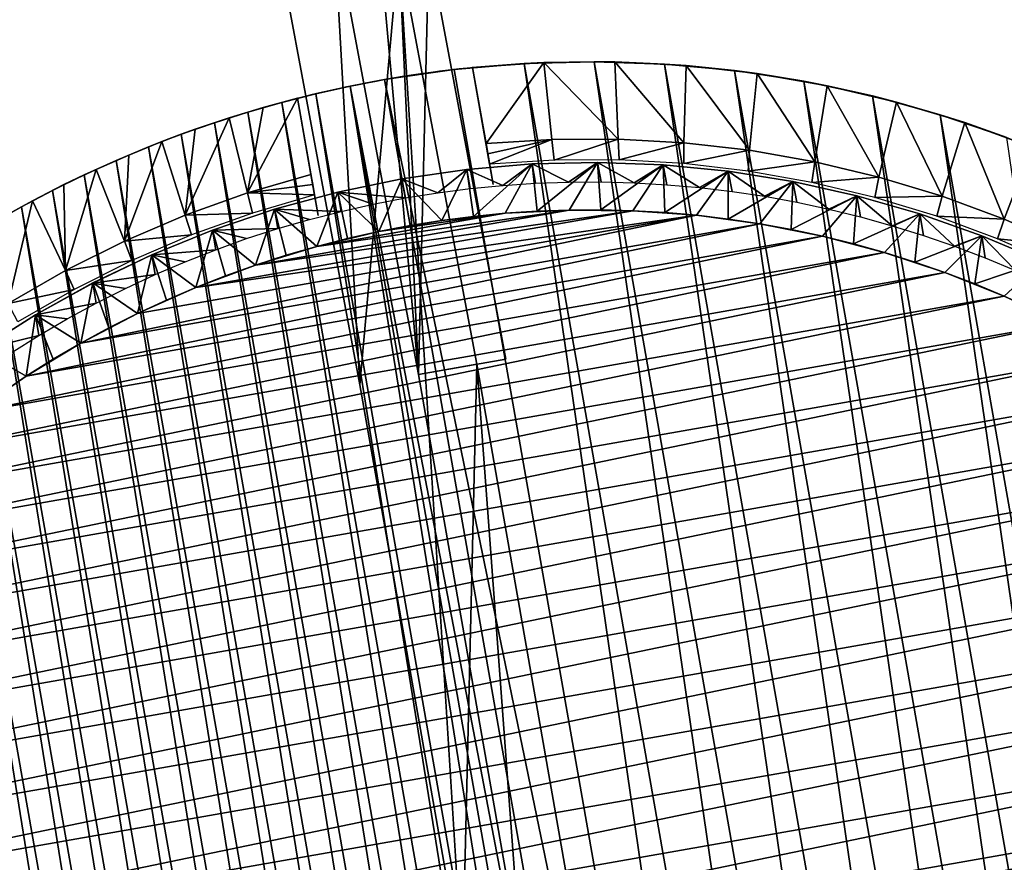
# Model space of a CAD drawing. Header units: millimetres. Extents: x -20 to 891, y -20 to 307.
# Tile 108 of 113: x 862 to 878, y 35 to 49. Entities that reach past the tile are written whole.
import ezdxf

# ---------------------------------------------------------------- set-up
doc = ezdxf.new("R2010")
doc.units = ezdxf.units.MM
doc.header["$LTSCALE"] = 41.718519
for name, color, linetype in [('50', 7, 'CONTINUOUS'), ('52', 7, 'CONTINUOUS'), ('54', 7, 'CONTINUOUS'), ('56', 7, 'CONTINUOUS'), ('58', 7, 'CONTINUOUS'), ('60', 7, 'CONTINUOUS'), ('62', 7, 'CONTINUOUS'), ('63', 7, 'CONTINUOUS'), ('64', 7, 'CONTINUOUS'), ('66', 7, 'CONTINUOUS'), ('68', 7, 'CONTINUOUS'), ('70', 7, 'CONTINUOUS'), ('71', 7, 'CONTINUOUS'), ('72', 7, 'CONTINUOUS'), ('73', 7, 'CONTINUOUS'), ('74', 7, 'CONTINUOUS'), ('75', 7, 'CONTINUOUS'), ('76', 7, 'CONTINUOUS'), ('78', 7, 'CONTINUOUS'), ('79', 7, 'CONTINUOUS'), ('80', 7, 'CONTINUOUS'), ('81', 7, 'CONTINUOUS'), ('82', 7, 'CONTINUOUS'), ('83', 7, 'CONTINUOUS'), ('84', 7, 'CONTINUOUS')]:
    doc.layers.add(name, color=color, linetype=linetype)

msp = doc.modelspace()

# ---------------------------------------------------------------- linework, layer by layer
at = {"layer": '50', "linetype": 'Continuous'}
for points in [[(868.277, 43.506, 30.5), (866.968, 50.487, 30.5), (866.997, 57.634, 30.5), (868.277, 43.506, 30.5)], [(868.452, 50.715, 30.5), (868.277, 43.506, 30.5), (866.997, 57.634, 30.5), (868.452, 50.715, 30.5)], [(869.754, 43.766, 30.5), (868.277, 43.506, 30.5), (868.452, 50.715, 30.5), (869.754, 43.766, 30.5)]]:
    msp.add_3dface(points, dxfattribs=at)
at = {"layer": '52', "linetype": 'Continuous'}
for points in [[(868.277, 43.506, 24), (867.949, 50.682, 24), (866.968, 50.486, 24), (868.277, 43.506, 24)], [(869.262, 43.679, 24), (867.949, 50.682, 24), (868.277, 43.506, 24), (869.262, 43.679, 24)], [(870.008, 33.657, 24), (869.262, 43.679, 24), (868.277, 43.506, 24), (870.008, 33.657, 24)], [(870.993, 33.83, 24), (869.262, 43.679, 24), (870.008, 33.657, 24), (870.993, 33.83, 24)]]:
    msp.add_3dface(points, dxfattribs=at)
at = {"layer": '54', "linetype": 'Continuous'}
for points in [[(867.292, 43.333, 4), (865.988, 50.292, 4), (866.48, 57.653, 4), (867.292, 43.333, 4)], [(867.949, 50.682, 4), (867.292, 43.333, 4), (866.48, 57.653, 4), (867.949, 50.682, 4)], [(869.023, 33.484, 4), (867.292, 43.333, 4), (867.949, 50.682, 4), (869.023, 33.484, 4)], [(869.262, 43.679, 4), (869.023, 33.484, 4), (867.949, 50.682, 4), (869.262, 43.679, 4)], [(870.993, 33.83, 4), (869.023, 33.484, 4), (869.262, 43.679, 4), (870.993, 33.83, 4)]]:
    msp.add_3dface(points, dxfattribs=at)
at = {"layer": '56', "linetype": 'Continuous'}
for points in [[(867.292, 43.333, 59), (866.48, 57.653, 59), (865.988, 50.291, 59), (867.292, 43.333, 59)], [(867.949, 50.682, 59), (866.48, 57.653, 59), (867.292, 43.333, 59), (867.949, 50.682, 59)], [(869.023, 33.484, 59), (867.949, 50.682, 59), (867.292, 43.333, 59), (869.023, 33.484, 59)], [(869.262, 43.679, 59), (867.949, 50.682, 59), (869.023, 33.484, 59), (869.262, 43.679, 59)], [(870.993, 33.83, 59), (869.262, 43.679, 59), (869.023, 33.484, 59), (870.993, 33.83, 59)]]:
    msp.add_3dface(points, dxfattribs=at)
at = {"layer": '58', "linetype": 'Continuous'}
for points in [[(868.277, 43.506, 39), (866.968, 50.487, 39), (867.949, 50.682, 39), (868.277, 43.506, 39)], [(869.262, 43.679, 39), (868.277, 43.506, 39), (867.949, 50.682, 39), (869.262, 43.679, 39)], [(870.008, 33.657, 39), (868.277, 43.506, 39), (869.262, 43.679, 39), (870.008, 33.657, 39)], [(870.993, 33.83, 39), (870.008, 33.657, 39), (869.262, 43.679, 39), (870.993, 33.83, 39)]]:
    msp.add_3dface(points, dxfattribs=at)
at = {"layer": '60', "linetype": 'Continuous'}
for points in [[(868.277, 43.506, 32.5), (866.997, 57.634, 32.5), (866.968, 50.486, 32.5), (868.277, 43.506, 32.5)], [(868.452, 50.715, 32.5), (866.997, 57.634, 32.5), (868.277, 43.506, 32.5), (868.452, 50.715, 32.5)], [(869.754, 43.766, 32.5), (868.452, 50.715, 32.5), (868.277, 43.506, 32.5), (869.754, 43.766, 32.5)]]:
    msp.add_3dface(points, dxfattribs=at)
at = {"layer": '62', "linetype": 'Continuous'}
for points in [[(869.754, 43.766, 30.5), (868.452, 50.715, 30.5), (869.754, 43.766, 32.5), (869.754, 43.766, 30.5)], [(868.452, 50.715, 30.5), (868.452, 50.715, 32.5), (869.754, 43.766, 32.5), (868.452, 50.715, 30.5)]]:
    msp.add_3dface(points, dxfattribs=at)
at = {"layer": '63', "linetype": 'Continuous'}
for points in [[(866.968, 50.487, 39), (868.277, 43.506, 39), (866.968, 50.486, 32.5), (866.968, 50.487, 39)], [(868.277, 43.506, 39), (868.277, 43.506, 32.5), (866.968, 50.486, 32.5), (868.277, 43.506, 39)]]:
    msp.add_3dface(points, dxfattribs=at)
at = {"layer": '64', "linetype": 'Continuous'}
for points in [[(867.949, 50.682, 59), (869.262, 43.679, 59), (867.949, 50.682, 39), (867.949, 50.682, 59)], [(869.262, 43.679, 59), (869.262, 43.679, 39), (867.949, 50.682, 39), (869.262, 43.679, 59)]]:
    msp.add_3dface(points, dxfattribs=at)
at = {"layer": '66', "linetype": 'Continuous'}
for points in [[(865.988, 50.292, 4), (867.292, 43.333, 4), (865.988, 50.291, 59), (865.988, 50.292, 4)], [(867.292, 43.333, 4), (867.292, 43.333, 59), (865.988, 50.291, 59), (867.292, 43.333, 4)]]:
    msp.add_3dface(points, dxfattribs=at)
at = {"layer": '68', "linetype": 'Continuous'}
for points in [[(867.949, 50.682, 24), (869.262, 43.679, 24), (867.949, 50.682, 4), (867.949, 50.682, 24)], [(869.262, 43.679, 24), (869.262, 43.679, 4), (867.949, 50.682, 4), (869.262, 43.679, 24)]]:
    msp.add_3dface(points, dxfattribs=at)
at = {"layer": '70', "linetype": 'Continuous'}
for points in [[(866.968, 50.487, 30.5), (868.277, 43.506, 30.5), (866.968, 50.486, 24), (866.968, 50.487, 30.5)], [(868.277, 43.506, 30.5), (868.277, 43.506, 24), (866.968, 50.486, 24), (868.277, 43.506, 30.5)]]:
    msp.add_3dface(points, dxfattribs=at)
at = {"layer": '71', "linetype": 'Continuous'}
for points in [[(872.972, 46.192), (874.04, 46.048), (862.583, 44.034), (872.972, 46.192)], [(863.538, 44.533), (872.972, 46.192), (862.583, 44.034), (863.538, 44.533)], [(864.522, 44.973), (872.972, 46.192), (863.538, 44.533), (864.522, 44.973)], [(871.897, 46.27), (872.972, 46.192), (864.522, 44.973), (871.897, 46.27)], [(865.531, 45.352), (871.897, 46.27), (864.522, 44.973), (865.531, 45.352)], [(870.819, 46.281), (871.897, 46.27), (865.531, 45.352), (870.819, 46.281)], [(866.562, 45.667), (870.819, 46.281), (865.531, 45.352), (866.562, 45.667)], [(869.742, 46.226), (870.819, 46.281), (866.562, 45.667), (869.742, 46.226)], [(867.61, 45.919), (869.742, 46.226), (866.562, 45.667), (867.61, 45.919)], [(868.671, 46.106), (869.742, 46.226), (867.61, 45.919), (868.671, 46.106)], [(874.04, 46.048), (875.097, 45.838), (861.661, 43.476), (874.04, 46.048)], [(862.583, 44.034), (874.04, 46.048), (861.661, 43.476), (862.583, 44.034)], [(875.097, 45.838), (876.139, 45.564), (860.774, 42.863), (875.097, 45.838)], [(861.661, 43.476), (875.097, 45.838), (860.774, 42.863), (861.661, 43.476)], [(876.139, 45.564), (877.163, 45.226), (859.928, 42.196), (876.139, 45.564)], [(860.774, 42.863), (876.139, 45.564), (859.928, 42.196), (860.774, 42.863)], [(877.163, 45.226), (878.164, 44.826), (859.123, 41.479), (877.163, 45.226)], [(859.928, 42.196), (877.163, 45.226), (859.123, 41.479), (859.928, 42.196)], [(878.164, 44.826), (879.138, 44.365), (858.365, 40.713), (878.164, 44.826)], [(859.123, 41.479), (878.164, 44.826), (858.365, 40.713), (859.123, 41.479)], [(879.138, 44.365), (880.082, 43.845), (857.655, 39.902), (879.138, 44.365)], [(858.365, 40.713), (879.138, 44.365), (857.655, 39.902), (858.365, 40.713)], [(880.082, 43.845), (880.992, 43.268), (856.996, 39.049), (880.082, 43.845)], [(857.655, 39.902), (880.082, 43.845), (856.996, 39.049), (857.655, 39.902)], [(880.992, 43.268), (881.865, 42.636), (856.391, 38.157), (880.992, 43.268)], [(856.996, 39.049), (880.992, 43.268), (856.391, 38.157), (856.996, 39.049)], [(881.865, 42.636), (882.698, 41.951), (855.842, 37.229), (881.865, 42.636)], [(856.391, 38.157), (881.865, 42.636), (855.842, 37.229), (856.391, 38.157)], [(882.698, 41.951), (883.486, 41.217), (855.351, 36.27), (882.698, 41.951)], [(855.842, 37.229), (882.698, 41.951), (855.351, 36.27), (855.842, 37.229)], [(883.486, 41.217), (884.228, 40.435), (854.92, 35.282), (883.486, 41.217)], [(855.351, 36.27), (883.486, 41.217), (854.92, 35.282), (855.351, 36.27)], [(884.228, 40.435), (884.921, 39.609), (854.551, 34.269), (884.228, 40.435)], [(854.92, 35.282), (884.228, 40.435), (854.551, 34.269), (854.92, 35.282)], [(884.921, 39.609), (885.561, 38.742), (854.245, 33.236), (884.921, 39.609)], [(854.551, 34.269), (884.921, 39.609), (854.245, 33.236), (854.551, 34.269)], [(885.561, 38.742), (886.147, 37.837), (854.003, 32.186), (885.561, 38.742)], [(854.245, 33.236), (885.561, 38.742), (854.003, 32.186), (854.245, 33.236)], [(886.147, 37.837), (886.675, 36.898), (853.826, 31.122), (886.147, 37.837)], [(854.003, 32.186), (886.147, 37.837), (853.826, 31.122), (854.003, 32.186)], [(886.675, 36.898), (887.145, 35.928), (853.715, 30.05), (886.675, 36.898)], [(853.826, 31.122), (886.675, 36.898), (853.715, 30.05), (853.826, 31.122)], [(887.145, 35.928), (887.555, 34.931), (853.671, 28.973), (887.145, 35.928)], [(853.715, 30.05), (887.145, 35.928), (853.671, 28.973), (853.715, 30.05)]]:
    msp.add_3dface(points, dxfattribs=at)
at = {"layer": '72', "linetype": 'Continuous'}
for points in [[(869.742, 46.226), (868.671, 46.106), (869.206, 46.174, 1.038), (869.742, 46.226)], [(869.742, 46.226, 1.038), (869.742, 46.226), (869.206, 46.174, 1.038), (869.742, 46.226, 1.038)], [(870.819, 46.281), (869.742, 46.226), (870.819, 46.281, 1.038), (870.819, 46.281)], [(870.819, 46.281, 1.038), (869.742, 46.226), (870.28, 46.262, 1.038), (870.819, 46.281, 1.038)], [(870.28, 46.262, 1.038), (869.742, 46.226), (869.742, 46.226, 1.038), (870.28, 46.262, 1.038)], [(871.896, 46.27, 1.038), (870.819, 46.281), (871.358, 46.284, 1.038), (871.896, 46.27, 1.038)], [(871.358, 46.284, 1.038), (870.819, 46.281), (870.819, 46.281, 1.038), (871.358, 46.284, 1.038)], [(871.897, 46.27), (870.819, 46.281), (871.896, 46.27, 1.038), (871.897, 46.27)], [(872.435, 46.239, 1.038), (871.897, 46.27), (871.896, 46.27, 1.038), (872.435, 46.239, 1.038)], [(872.972, 46.192), (871.897, 46.27), (872.971, 46.192, 1.038), (872.972, 46.192)], [(872.971, 46.192, 1.038), (871.897, 46.27), (872.435, 46.239, 1.038), (872.971, 46.192, 1.038)], [(873.507, 46.128, 1.038), (872.972, 46.192), (872.971, 46.192, 1.038), (873.507, 46.128, 1.038)], [(874.04, 46.048), (872.972, 46.192), (873.507, 46.128, 1.038), (874.04, 46.048)], [(868.671, 46.106), (867.61, 45.919), (868.139, 46.02, 1.038), (868.671, 46.106)], [(868.139, 46.02, 1.038), (867.61, 45.919), (867.61, 45.919, 1.038), (868.139, 46.02, 1.038)], [(868.671, 46.106, 1.038), (868.671, 46.106), (868.139, 46.02, 1.038), (868.671, 46.106, 1.038)], [(869.206, 46.174, 1.038), (868.671, 46.106), (868.671, 46.106, 1.038), (869.206, 46.174, 1.038)], [(874.04, 46.048, 1.038), (874.04, 46.048), (873.507, 46.128, 1.038), (874.04, 46.048, 1.038)], [(875.097, 45.838), (874.04, 46.048), (874.57, 45.951, 1.038), (875.097, 45.838)], [(874.57, 45.951, 1.038), (874.04, 46.048), (874.04, 46.048, 1.038), (874.57, 45.951, 1.038)], [(867.61, 45.919), (866.562, 45.667), (867.084, 45.801, 1.038), (867.61, 45.919)], [(867.61, 45.919, 1.038), (867.61, 45.919), (867.084, 45.801, 1.038), (867.61, 45.919, 1.038)], [(875.097, 45.838, 1.038), (875.097, 45.838), (874.57, 45.951, 1.038), (875.097, 45.838, 1.038)], [(867.084, 45.801, 1.038), (866.562, 45.667), (866.562, 45.667, 1.038), (867.084, 45.801, 1.038)], [(876.139, 45.564), (875.097, 45.838), (875.621, 45.709, 1.038), (876.139, 45.564)], [(875.621, 45.709, 1.038), (875.097, 45.838), (875.097, 45.838, 1.038), (875.621, 45.709, 1.038)], [(876.14, 45.564, 1.038), (876.139, 45.564), (875.621, 45.709, 1.038), (876.14, 45.564, 1.038)], [(866.562, 45.667), (865.531, 45.352), (866.562, 45.667, 1.038), (866.562, 45.667)], [(866.562, 45.667, 1.038), (865.531, 45.352), (866.044, 45.517, 1.038), (866.562, 45.667, 1.038)], [(877.163, 45.226), (876.139, 45.564), (877.163, 45.226, 1.038), (877.163, 45.226)], [(877.163, 45.226, 1.038), (876.139, 45.564), (876.654, 45.403, 1.038), (877.163, 45.226, 1.038)], [(876.654, 45.403, 1.038), (876.139, 45.564), (876.14, 45.564, 1.038), (876.654, 45.403, 1.038)], [(866.044, 45.517, 1.038), (865.531, 45.352), (865.531, 45.352, 1.038), (866.044, 45.517, 1.038)], [(865.531, 45.352), (864.522, 44.973), (865.531, 45.352, 1.038), (865.531, 45.352)], [(865.531, 45.352, 1.038), (864.522, 44.973), (865.024, 45.17, 1.038), (865.531, 45.352, 1.038)], [(878.164, 44.826), (877.163, 45.226), (877.666, 45.034, 1.038), (878.164, 44.826)], [(877.666, 45.034, 1.038), (877.163, 45.226), (877.163, 45.226, 1.038), (877.666, 45.034, 1.038)], [(865.024, 45.17, 1.038), (864.522, 44.973), (864.522, 44.973, 1.038), (865.024, 45.17, 1.038)], [(878.164, 44.826, 1.038), (878.164, 44.826), (877.666, 45.034, 1.038), (878.164, 44.826, 1.038)], [(864.522, 44.973), (863.538, 44.533), (864.522, 44.973, 1.038), (864.522, 44.973)], [(864.522, 44.973, 1.038), (863.538, 44.533), (864.027, 44.761, 1.038), (864.522, 44.973, 1.038)], [(864.027, 44.761, 1.038), (863.538, 44.533), (863.538, 44.533, 1.038), (864.027, 44.761, 1.038)], [(879.138, 44.365), (878.164, 44.826), (878.655, 44.603, 1.038), (879.138, 44.365)], [(878.655, 44.603, 1.038), (878.164, 44.826), (878.164, 44.826, 1.038), (878.655, 44.603, 1.038)], [(863.538, 44.533), (862.583, 44.034), (863.538, 44.533, 1.038), (863.538, 44.533)], [(863.538, 44.533, 1.038), (862.583, 44.034), (863.057, 44.291, 1.038), (863.538, 44.533, 1.038)], [(863.057, 44.291, 1.038), (862.583, 44.034), (862.583, 44.033, 1.038), (863.057, 44.291, 1.038)], [(862.583, 44.034), (861.661, 43.476), (862.583, 44.033, 1.038), (862.583, 44.034)], [(862.583, 44.033, 1.038), (861.661, 43.476), (862.117, 43.762, 1.038), (862.583, 44.033, 1.038)], [(862.117, 43.762, 1.038), (861.661, 43.476), (861.66, 43.476, 1.038), (862.117, 43.762, 1.038)], [(861.661, 43.476), (860.774, 42.863), (861.66, 43.476, 1.038), (861.661, 43.476)], [(861.66, 43.476, 1.038), (860.774, 42.863), (861.213, 43.176, 1.038), (861.66, 43.476, 1.038)]]:
    msp.add_3dface(points, dxfattribs=at)
at = {"layer": '73', "linetype": 'Continuous'}
for points in [[(870.196, 47.059, 1.5), (869.206, 46.174, 1.038), (869.095, 46.967, 1.5), (870.196, 47.059, 1.5)], [(869.742, 46.226, 1.038), (869.206, 46.174, 1.038), (870.196, 47.059, 1.5), (869.742, 46.226, 1.038)], [(870.28, 46.262, 1.038), (869.742, 46.226, 1.038), (870.196, 47.059, 1.5), (870.28, 46.262, 1.038)], [(871.301, 47.084, 1.5), (870.28, 46.262, 1.038), (870.196, 47.059, 1.5), (871.301, 47.084, 1.5)], [(870.819, 46.281, 1.038), (870.28, 46.262, 1.038), (871.301, 47.084, 1.5), (870.819, 46.281, 1.038)], [(871.358, 46.284, 1.038), (870.819, 46.281, 1.038), (871.301, 47.084, 1.5), (871.358, 46.284, 1.038)], [(872.406, 47.043, 1.5), (871.358, 46.284, 1.038), (871.301, 47.084, 1.5), (872.406, 47.043, 1.5)], [(871.896, 46.27, 1.038), (871.358, 46.284, 1.038), (872.406, 47.043, 1.5), (871.896, 46.27, 1.038)], [(872.435, 46.239, 1.038), (871.896, 46.27, 1.038), (872.406, 47.043, 1.5), (872.435, 46.239, 1.038)], [(873.506, 46.935, 1.5), (872.435, 46.239, 1.038), (872.406, 47.043, 1.5), (873.506, 46.935, 1.5)], [(869.095, 46.967, 1.5), (868.671, 46.106, 1.038), (868.001, 46.808, 1.5), (869.095, 46.967, 1.5)], [(869.206, 46.174, 1.038), (868.671, 46.106, 1.038), (869.095, 46.967, 1.5), (869.206, 46.174, 1.038)], [(872.971, 46.192, 1.038), (872.435, 46.239, 1.038), (873.506, 46.935, 1.5), (872.971, 46.192, 1.038)], [(873.507, 46.128, 1.038), (872.971, 46.192, 1.038), (873.506, 46.935, 1.5), (873.507, 46.128, 1.038)], [(874.598, 46.761, 1.5), (873.507, 46.128, 1.038), (873.506, 46.935, 1.5), (874.598, 46.761, 1.5)], [(868.001, 46.808, 1.5), (867.61, 45.919, 1.038), (866.918, 46.584, 1.5), (868.001, 46.808, 1.5)], [(868.139, 46.02, 1.038), (867.61, 45.919, 1.038), (868.001, 46.808, 1.5), (868.139, 46.02, 1.038)], [(868.671, 46.106, 1.038), (868.139, 46.02, 1.038), (868.001, 46.808, 1.5), (868.671, 46.106, 1.038)], [(874.04, 46.048, 1.038), (873.507, 46.128, 1.038), (874.598, 46.761, 1.5), (874.04, 46.048, 1.038)], [(874.57, 45.951, 1.038), (874.04, 46.048, 1.038), (874.598, 46.761, 1.5), (874.57, 45.951, 1.038)], [(875.677, 46.521, 1.5), (874.57, 45.951, 1.038), (874.598, 46.761, 1.5), (875.677, 46.521, 1.5)], [(866.918, 46.584, 1.5), (866.562, 45.667, 1.038), (865.851, 46.295, 1.5), (866.918, 46.584, 1.5)], [(867.084, 45.801, 1.038), (866.562, 45.667, 1.038), (866.918, 46.584, 1.5), (867.084, 45.801, 1.038)], [(867.61, 45.919, 1.038), (867.084, 45.801, 1.038), (866.918, 46.584, 1.5), (867.61, 45.919, 1.038)], [(875.097, 45.838, 1.038), (874.57, 45.951, 1.038), (875.677, 46.521, 1.5), (875.097, 45.838, 1.038)], [(875.621, 45.709, 1.038), (875.097, 45.838, 1.038), (875.677, 46.521, 1.5), (875.621, 45.709, 1.038)], [(876.74, 46.216, 1.5), (875.621, 45.709, 1.038), (875.677, 46.521, 1.5), (876.74, 46.216, 1.5)], [(865.851, 46.295, 1.5), (865.531, 45.352, 1.038), (864.804, 45.942, 1.5), (865.851, 46.295, 1.5)], [(866.044, 45.517, 1.038), (865.531, 45.352, 1.038), (865.851, 46.295, 1.5), (866.044, 45.517, 1.038)], [(866.562, 45.667, 1.038), (866.044, 45.517, 1.038), (865.851, 46.295, 1.5), (866.562, 45.667, 1.038)], [(876.14, 45.564, 1.038), (875.621, 45.709, 1.038), (876.74, 46.216, 1.5), (876.14, 45.564, 1.038)], [(876.654, 45.403, 1.038), (876.14, 45.564, 1.038), (876.74, 46.216, 1.5), (876.654, 45.403, 1.038)], [(877.782, 45.848, 1.5), (876.654, 45.403, 1.038), (876.74, 46.216, 1.5), (877.782, 45.848, 1.5)], [(864.804, 45.942, 1.5), (864.522, 44.973, 1.038), (863.78, 45.526, 1.5), (864.804, 45.942, 1.5)], [(865.024, 45.17, 1.038), (864.522, 44.973, 1.038), (864.804, 45.942, 1.5), (865.024, 45.17, 1.038)], [(865.531, 45.352, 1.038), (865.024, 45.17, 1.038), (864.804, 45.942, 1.5), (865.531, 45.352, 1.038)], [(877.163, 45.226, 1.038), (876.654, 45.403, 1.038), (877.782, 45.848, 1.5), (877.163, 45.226, 1.038)], [(877.666, 45.034, 1.038), (877.163, 45.226, 1.038), (877.782, 45.848, 1.5), (877.666, 45.034, 1.038)], [(878.8, 45.418, 1.5), (877.666, 45.034, 1.038), (877.782, 45.848, 1.5), (878.8, 45.418, 1.5)], [(863.78, 45.526, 1.5), (863.538, 44.533, 1.038), (862.782, 45.05, 1.5), (863.78, 45.526, 1.5)], [(864.027, 44.761, 1.038), (863.538, 44.533, 1.038), (863.78, 45.526, 1.5), (864.027, 44.761, 1.038)], [(864.522, 44.973, 1.038), (864.027, 44.761, 1.038), (863.78, 45.526, 1.5), (864.522, 44.973, 1.038)], [(878.164, 44.826, 1.038), (877.666, 45.034, 1.038), (878.8, 45.418, 1.5), (878.164, 44.826, 1.038)], [(862.782, 45.05, 1.5), (862.583, 44.033, 1.038), (861.815, 44.513, 1.5), (862.782, 45.05, 1.5)], [(863.057, 44.291, 1.038), (862.583, 44.033, 1.038), (862.782, 45.05, 1.5), (863.057, 44.291, 1.038)], [(863.538, 44.533, 1.038), (863.057, 44.291, 1.038), (862.782, 45.05, 1.5), (863.538, 44.533, 1.038)], [(861.815, 44.513, 1.5), (861.66, 43.476, 1.038), (860.883, 43.92, 1.5), (861.815, 44.513, 1.5)], [(862.117, 43.762, 1.038), (861.66, 43.476, 1.038), (861.815, 44.513, 1.5), (862.117, 43.762, 1.038)], [(862.583, 44.033, 1.038), (862.117, 43.762, 1.038), (861.815, 44.513, 1.5), (862.583, 44.033, 1.038)], [(861.66, 43.476, 1.038), (861.213, 43.176, 1.038), (860.883, 43.92, 1.5), (861.66, 43.476, 1.038)]]:
    msp.add_3dface(points, dxfattribs=at)
at = {"layer": '74', "linetype": 'Continuous'}
for points in [[(870.196, 47.059, 1.5), (869.095, 46.967, 1.5), (870.196, 47.059, 1.773), (870.196, 47.059, 1.5)], [(870.196, 47.059, 1.773), (869.095, 46.967, 1.5), (869.095, 46.967, 1.773), (870.196, 47.059, 1.773)], [(871.301, 47.084, 1.5), (870.196, 47.059, 1.5), (871.301, 47.084, 1.773), (871.301, 47.084, 1.5)], [(871.301, 47.084, 1.773), (870.196, 47.059, 1.5), (870.196, 47.059, 1.773), (871.301, 47.084, 1.773)], [(872.406, 47.043, 1.5), (871.301, 47.084, 1.5), (872.406, 47.043, 1.773), (872.406, 47.043, 1.5)], [(872.406, 47.043, 1.773), (871.301, 47.084, 1.5), (871.301, 47.084, 1.773), (872.406, 47.043, 1.773)], [(873.506, 46.935, 1.5), (872.406, 47.043, 1.5), (873.506, 46.935, 1.773), (873.506, 46.935, 1.5)], [(873.506, 46.935, 1.773), (872.406, 47.043, 1.5), (872.406, 47.043, 1.773), (873.506, 46.935, 1.773)], [(869.095, 46.967, 1.5), (868.001, 46.808, 1.5), (869.095, 46.967, 1.773), (869.095, 46.967, 1.5)], [(869.095, 46.967, 1.773), (868.001, 46.808, 1.5), (868.001, 46.808, 1.773), (869.095, 46.967, 1.773)], [(874.598, 46.761, 1.5), (873.506, 46.935, 1.5), (874.598, 46.761, 1.773), (874.598, 46.761, 1.5)], [(874.598, 46.761, 1.773), (873.506, 46.935, 1.5), (873.506, 46.935, 1.773), (874.598, 46.761, 1.773)], [(868.001, 46.808, 1.5), (866.918, 46.584, 1.5), (868.001, 46.808, 1.773), (868.001, 46.808, 1.5)], [(868.001, 46.808, 1.773), (866.918, 46.584, 1.5), (866.918, 46.584, 1.773), (868.001, 46.808, 1.773)], [(875.677, 46.521, 1.5), (874.598, 46.761, 1.5), (875.677, 46.521, 1.773), (875.677, 46.521, 1.5)], [(875.677, 46.521, 1.773), (874.598, 46.761, 1.5), (874.598, 46.761, 1.773), (875.677, 46.521, 1.773)], [(866.918, 46.584, 1.5), (865.851, 46.295, 1.5), (866.918, 46.584, 1.773), (866.918, 46.584, 1.5)], [(866.918, 46.584, 1.773), (865.851, 46.295, 1.5), (865.851, 46.295, 1.773), (866.918, 46.584, 1.773)], [(876.74, 46.216, 1.5), (875.677, 46.521, 1.5), (876.74, 46.216, 1.773), (876.74, 46.216, 1.5)], [(876.74, 46.216, 1.773), (875.677, 46.521, 1.5), (875.677, 46.521, 1.773), (876.74, 46.216, 1.773)], [(865.851, 46.295, 1.5), (864.804, 45.942, 1.5), (865.851, 46.295, 1.773), (865.851, 46.295, 1.5)], [(865.851, 46.295, 1.773), (864.804, 45.942, 1.5), (864.804, 45.942, 1.773), (865.851, 46.295, 1.773)], [(877.782, 45.848, 1.5), (876.74, 46.216, 1.5), (877.782, 45.848, 1.773), (877.782, 45.848, 1.5)], [(877.782, 45.848, 1.773), (876.74, 46.216, 1.5), (876.74, 46.216, 1.773), (877.782, 45.848, 1.773)], [(864.804, 45.942, 1.773), (863.78, 45.526, 1.5), (863.779, 45.526, 1.773), (864.804, 45.942, 1.773)], [(864.804, 45.942, 1.5), (863.78, 45.526, 1.5), (864.804, 45.942, 1.773), (864.804, 45.942, 1.5)], [(878.8, 45.418, 1.5), (877.782, 45.848, 1.5), (878.8, 45.418, 1.773), (878.8, 45.418, 1.5)], [(878.8, 45.418, 1.773), (877.782, 45.848, 1.5), (877.782, 45.848, 1.773), (878.8, 45.418, 1.773)], [(863.78, 45.526, 1.5), (862.782, 45.05, 1.5), (863.779, 45.526, 1.773), (863.78, 45.526, 1.5)], [(863.779, 45.526, 1.773), (862.782, 45.05, 1.5), (862.782, 45.049, 1.773), (863.779, 45.526, 1.773)], [(862.782, 45.05, 1.5), (861.815, 44.513, 1.5), (862.782, 45.049, 1.773), (862.782, 45.05, 1.5)], [(862.782, 45.049, 1.773), (861.815, 44.513, 1.5), (861.815, 44.513, 1.773), (862.782, 45.049, 1.773)], [(861.815, 44.513, 1.5), (860.883, 43.92, 1.5), (861.815, 44.513, 1.773), (861.815, 44.513, 1.5)], [(861.815, 44.513, 1.773), (860.883, 43.92, 1.5), (860.883, 43.92, 1.773), (861.815, 44.513, 1.773)]]:
    msp.add_3dface(points, dxfattribs=at)
at = {"layer": '75', "linetype": 'Continuous'}
for points in [[(870.196, 47.059, 1.773), (869.095, 46.967, 1.773), (869.704, 46.696, 3), (870.196, 47.059, 1.773)], [(870.256, 46.733, 3), (870.196, 47.059, 1.773), (869.704, 46.696, 3), (870.256, 46.733, 3)], [(871.301, 47.084, 1.773), (870.196, 47.059, 1.773), (870.809, 46.752, 3), (871.301, 47.084, 1.773)], [(870.809, 46.752, 3), (870.196, 47.059, 1.773), (870.256, 46.733, 3), (870.809, 46.752, 3)], [(871.363, 46.755, 3), (871.301, 47.084, 1.773), (870.809, 46.752, 3), (871.363, 46.755, 3)], [(872.406, 47.043, 1.773), (871.301, 47.084, 1.773), (871.916, 46.741, 3), (872.406, 47.043, 1.773)], [(871.916, 46.741, 3), (871.301, 47.084, 1.773), (871.363, 46.755, 3), (871.916, 46.741, 3)], [(872.469, 46.709, 3), (872.406, 47.043, 1.773), (871.916, 46.741, 3), (872.469, 46.709, 3)], [(873.506, 46.935, 1.773), (872.406, 47.043, 1.773), (873.02, 46.661, 3), (873.506, 46.935, 1.773)], [(873.02, 46.661, 3), (872.406, 47.043, 1.773), (872.469, 46.709, 3), (873.02, 46.661, 3)], [(869.095, 46.967, 1.773), (868.001, 46.808, 1.773), (868.604, 46.572, 3), (869.095, 46.967, 1.773)], [(869.153, 46.643, 3), (869.095, 46.967, 1.773), (868.604, 46.572, 3), (869.153, 46.643, 3)], [(869.704, 46.696, 3), (869.095, 46.967, 1.773), (869.153, 46.643, 3), (869.704, 46.696, 3)], [(873.57, 46.595, 3), (873.506, 46.935, 1.773), (873.02, 46.661, 3), (873.57, 46.595, 3)], [(874.598, 46.761, 1.773), (873.506, 46.935, 1.773), (874.117, 46.513, 3), (874.598, 46.761, 1.773)], [(874.117, 46.513, 3), (873.506, 46.935, 1.773), (873.57, 46.595, 3), (874.117, 46.513, 3)], [(868.604, 46.572, 3), (868.001, 46.808, 1.773), (868.058, 46.485, 3), (868.604, 46.572, 3)], [(874.662, 46.414, 3), (874.598, 46.761, 1.773), (874.117, 46.513, 3), (874.662, 46.414, 3)], [(875.677, 46.521, 1.773), (874.598, 46.761, 1.773), (875.203, 46.298, 3), (875.677, 46.521, 1.773)], [(875.203, 46.298, 3), (874.598, 46.761, 1.773), (874.662, 46.414, 3), (875.203, 46.298, 3)], [(875.74, 46.165, 3), (875.677, 46.521, 1.773), (875.203, 46.298, 3), (875.74, 46.165, 3)], [(876.74, 46.216, 1.773), (875.677, 46.521, 1.773), (876.273, 46.016, 3), (876.74, 46.216, 1.773)], [(876.273, 46.016, 3), (875.677, 46.521, 1.773), (875.74, 46.165, 3), (876.273, 46.016, 3)], [(876.801, 45.851, 3), (876.74, 46.216, 1.773), (876.273, 46.016, 3), (876.801, 45.851, 3)], [(877.782, 45.848, 1.773), (876.74, 46.216, 1.773), (877.324, 45.669, 3), (877.782, 45.848, 1.773)], [(877.324, 45.669, 3), (876.74, 46.216, 1.773), (876.801, 45.851, 3), (877.324, 45.669, 3)], [(877.841, 45.472, 3), (877.782, 45.848, 1.773), (877.324, 45.669, 3), (877.841, 45.472, 3)], [(878.8, 45.418, 1.773), (877.782, 45.848, 1.773), (878.352, 45.258, 3), (878.8, 45.418, 1.773)], [(878.352, 45.258, 3), (877.782, 45.848, 1.773), (877.841, 45.472, 3), (878.352, 45.258, 3)]]:
    msp.add_3dface(points, dxfattribs=at)
at = {"layer": '76', "linetype": 'Continuous'}
for points in [[(868.001, 46.808, 1.773), (866.918, 46.584, 1.773), (868.058, 46.485, 3), (868.001, 46.808, 1.773)], [(866.918, 46.584, 1.773), (865.851, 46.295, 1.773), (866.974, 46.259, 3), (866.918, 46.584, 1.773)], [(868.058, 46.485, 3), (866.918, 46.584, 1.773), (867.514, 46.38, 3), (868.058, 46.485, 3)], [(867.514, 46.38, 3), (866.918, 46.584, 1.773), (866.974, 46.259, 3), (867.514, 46.38, 3)], [(865.851, 46.295, 1.773), (864.804, 45.942, 1.773), (865.906, 45.968, 3), (865.851, 46.295, 1.773)], [(866.974, 46.259, 3), (865.851, 46.295, 1.773), (866.438, 46.122, 3), (866.974, 46.259, 3)], [(866.438, 46.122, 3), (865.851, 46.295, 1.773), (865.906, 45.968, 3), (866.438, 46.122, 3)], [(864.804, 45.942, 1.773), (863.779, 45.526, 1.773), (864.859, 45.611, 3), (864.804, 45.942, 1.773)], [(865.906, 45.968, 3), (864.804, 45.942, 1.773), (865.38, 45.798, 3), (865.906, 45.968, 3)], [(865.38, 45.798, 3), (864.804, 45.942, 1.773), (864.859, 45.611, 3), (865.38, 45.798, 3)], [(863.779, 45.526, 1.773), (862.782, 45.049, 1.773), (863.835, 45.191, 3), (863.779, 45.526, 1.773)], [(864.859, 45.611, 3), (863.779, 45.526, 1.773), (864.343, 45.409, 3), (864.859, 45.611, 3)], [(864.343, 45.409, 3), (863.779, 45.526, 1.773), (863.835, 45.191, 3), (864.343, 45.409, 3)], [(863.835, 45.191, 3), (862.782, 45.049, 1.773), (863.333, 44.957, 3), (863.835, 45.191, 3)], [(862.782, 45.049, 1.773), (861.815, 44.513, 1.773), (862.838, 44.708, 3), (862.782, 45.049, 1.773)], [(863.333, 44.957, 3), (862.782, 45.049, 1.773), (862.838, 44.708, 3), (863.333, 44.957, 3)], [(862.838, 44.708, 3), (861.815, 44.513, 1.773), (862.352, 44.444, 3), (862.838, 44.708, 3)], [(861.815, 44.513, 1.773), (860.883, 43.92, 1.773), (861.874, 44.165, 3), (861.815, 44.513, 1.773)], [(862.352, 44.444, 3), (861.815, 44.513, 1.773), (861.874, 44.165, 3), (862.352, 44.444, 3)], [(861.874, 44.165, 3), (860.883, 43.92, 1.773), (861.405, 43.872, 3), (861.874, 44.165, 3)]]:
    msp.add_3dface(points, dxfattribs=at)
at = {"layer": '78', "linetype": 'Continuous'}
for points in [[(870.06, 48.754, 65), (868.879, 48.653, 65), (875.794, 9.327, 65), (870.06, 48.754, 65)], [(871.245, 48.785, 65), (870.06, 48.754, 65), (876.938, 9.635, 65), (871.245, 48.785, 65)], [(876.938, 9.635, 65), (870.06, 48.754, 65), (875.794, 9.327, 65), (876.938, 9.635, 65)], [(872.43, 48.745, 65), (871.245, 48.785, 65), (878.063, 10.01, 65), (872.43, 48.745, 65)], [(878.063, 10.01, 65), (871.245, 48.785, 65), (876.938, 9.635, 65), (878.063, 10.01, 65)], [(873.61, 48.635, 65), (872.43, 48.745, 65), (879.163, 10.452, 65), (873.61, 48.635, 65)], [(879.163, 10.452, 65), (872.43, 48.745, 65), (878.063, 10.01, 65), (879.163, 10.452, 65)], [(868.879, 48.653, 65), (867.706, 48.483, 65), (875.794, 9.327, 65), (868.879, 48.653, 65)], [(874.782, 48.456, 65), (873.61, 48.635, 65), (880.235, 10.957, 65), (874.782, 48.456, 65)], [(880.235, 10.957, 65), (873.61, 48.635, 65), (879.163, 10.452, 65), (880.235, 10.957, 65)], [(866.545, 48.243, 65), (873.46, 8.916, 65), (867.124, 48.371, 65), (866.545, 48.243, 65)], [(867.124, 48.371, 65), (874.633, 9.087, 65), (867.706, 48.483, 65), (867.124, 48.371, 65)], [(874.048, 8.993, 65), (874.633, 9.087, 65), (867.124, 48.371, 65), (874.048, 8.993, 65)], [(873.46, 8.916, 65), (874.048, 8.993, 65), (867.124, 48.371, 65), (873.46, 8.916, 65)], [(867.706, 48.483, 65), (874.633, 9.087, 65), (875.794, 9.327, 65), (867.706, 48.483, 65)], [(875.941, 48.207, 65), (874.782, 48.456, 65), (881.275, 11.526, 65), (875.941, 48.207, 65)], [(881.275, 11.526, 65), (874.782, 48.456, 65), (880.235, 10.957, 65), (881.275, 11.526, 65)], [(865.971, 48.097, 65), (872.87, 8.857, 65), (866.545, 48.243, 65), (865.971, 48.097, 65)], [(872.87, 8.857, 65), (873.46, 8.916, 65), (866.545, 48.243, 65), (872.87, 8.857, 65)], [(877.083, 47.89, 65), (875.941, 48.207, 65), (882.28, 12.155, 65), (877.083, 47.89, 65)], [(882.28, 12.155, 65), (875.941, 48.207, 65), (881.275, 11.526, 65), (882.28, 12.155, 65)], [(865.401, 47.935, 65), (872.279, 8.816, 65), (865.971, 48.097, 65), (865.401, 47.935, 65)], [(872.279, 8.816, 65), (872.87, 8.857, 65), (865.971, 48.097, 65), (872.279, 8.816, 65)], [(864.836, 47.755, 65), (871.687, 8.791, 65), (865.401, 47.935, 65), (864.836, 47.755, 65)], [(871.687, 8.791, 65), (872.279, 8.816, 65), (865.401, 47.935, 65), (871.687, 8.791, 65)], [(878.205, 47.507, 65), (877.083, 47.89, 65), (883.246, 12.842, 65), (878.205, 47.507, 65)], [(883.246, 12.842, 65), (877.083, 47.89, 65), (882.28, 12.155, 65), (883.246, 12.842, 65)], [(864.276, 47.559, 65), (871.094, 8.785, 65), (864.836, 47.755, 65), (864.276, 47.559, 65)], [(871.094, 8.785, 65), (871.687, 8.791, 65), (864.836, 47.755, 65), (871.094, 8.785, 65)], [(863.723, 47.347, 65), (870.501, 8.796, 65), (864.276, 47.559, 65), (863.723, 47.347, 65)], [(870.501, 8.796, 65), (871.094, 8.785, 65), (864.276, 47.559, 65), (870.501, 8.796, 65)], [(863.176, 47.118, 65), (869.909, 8.825, 65), (863.723, 47.347, 65), (863.176, 47.118, 65)], [(869.909, 8.825, 65), (870.501, 8.796, 65), (863.723, 47.347, 65), (869.909, 8.825, 65)], [(862.637, 46.873, 65), (869.318, 8.871, 65), (863.176, 47.118, 65), (862.637, 46.873, 65)], [(869.318, 8.871, 65), (869.909, 8.825, 65), (863.176, 47.118, 65), (869.318, 8.871, 65)], [(862.104, 46.612, 65), (868.729, 8.934, 65), (862.637, 46.873, 65), (862.104, 46.612, 65)], [(868.729, 8.934, 65), (869.318, 8.871, 65), (862.637, 46.873, 65), (868.729, 8.934, 65)], [(861.58, 46.336, 65), (868.142, 9.015, 65), (862.104, 46.612, 65), (861.58, 46.336, 65)], [(868.142, 9.015, 65), (868.729, 8.934, 65), (862.104, 46.612, 65), (868.142, 9.015, 65)], [(861.064, 46.044, 65), (867.557, 9.114, 65), (861.58, 46.336, 65), (861.064, 46.044, 65)], [(867.557, 9.114, 65), (868.142, 9.015, 65), (861.58, 46.336, 65), (867.557, 9.114, 65)], [(860.557, 45.737, 65), (866.976, 9.229, 65), (861.064, 46.044, 65), (860.557, 45.737, 65)], [(866.976, 9.229, 65), (867.557, 9.114, 65), (861.064, 46.044, 65), (866.976, 9.229, 65)], [(860.059, 45.415, 65), (866.398, 9.362, 65), (860.557, 45.737, 65), (860.059, 45.415, 65)], [(866.398, 9.362, 65), (866.976, 9.229, 65), (860.557, 45.737, 65), (866.398, 9.362, 65)], [(859.571, 45.078, 65), (865.825, 9.512, 65), (860.059, 45.415, 65), (859.571, 45.078, 65)], [(865.825, 9.512, 65), (866.398, 9.362, 65), (860.059, 45.415, 65), (865.825, 9.512, 65)], [(859.094, 44.727, 65), (865.256, 9.679, 65), (859.571, 45.078, 65), (859.094, 44.727, 65)], [(865.256, 9.679, 65), (865.825, 9.512, 65), (859.571, 45.078, 65), (865.256, 9.679, 65)], [(858.626, 44.363, 65), (864.692, 9.863, 65), (859.094, 44.727, 65), (858.626, 44.363, 65)], [(864.692, 9.863, 65), (865.256, 9.679, 65), (859.094, 44.727, 65), (864.692, 9.863, 65)], [(858.17, 43.984, 65), (864.135, 10.063, 65), (858.626, 44.363, 65), (858.17, 43.984, 65)], [(864.135, 10.063, 65), (864.692, 9.863, 65), (858.626, 44.363, 65), (864.135, 10.063, 65)], [(857.726, 43.592, 65), (863.583, 10.28, 65), (858.17, 43.984, 65), (857.726, 43.592, 65)], [(863.583, 10.28, 65), (864.135, 10.063, 65), (858.17, 43.984, 65), (863.583, 10.28, 65)], [(857.293, 43.187, 65), (863.038, 10.513, 65), (857.726, 43.592, 65), (857.293, 43.187, 65)], [(863.038, 10.513, 65), (863.583, 10.28, 65), (857.726, 43.592, 65), (863.038, 10.513, 65)], [(856.872, 42.77, 65), (862.5, 10.762, 65), (857.293, 43.187, 65), (856.872, 42.77, 65)], [(862.5, 10.762, 65), (863.038, 10.513, 65), (857.293, 43.187, 65), (862.5, 10.762, 65)], [(856.464, 42.34, 65), (861.97, 11.026, 65), (856.872, 42.77, 65), (856.464, 42.34, 65)], [(861.97, 11.026, 65), (862.5, 10.762, 65), (856.872, 42.77, 65), (861.97, 11.026, 65)], [(861.447, 11.307, 65), (861.97, 11.026, 65), (856.464, 42.34, 65), (861.447, 11.307, 65)]]:
    msp.add_3dface(points, dxfattribs=at)
at = {"layer": '79', "linetype": 'Continuous'}
for points in [[(869.193, 48.687), (870.393, 48.77), (869.419, 47.403), (869.193, 48.687)], [(869.419, 47.403), (870.393, 48.77), (870.532, 47.474), (869.419, 47.403)], [(870.393, 48.77), (871.595, 48.78), (871.646, 47.479), (870.393, 48.77)], [(870.393, 48.77), (871.646, 47.479), (870.532, 47.474), (870.393, 48.77)], [(871.595, 48.78), (872.796, 48.719), (872.759, 47.417), (871.595, 48.78)], [(871.595, 48.78), (872.759, 47.417), (871.646, 47.479), (871.595, 48.78)], [(872.796, 48.719), (873.867, 47.289), (872.759, 47.417), (872.796, 48.719)], [(872.796, 48.719), (873.991, 48.585), (873.867, 47.289), (872.796, 48.719)], [(873.991, 48.585), (874.965, 47.096), (873.867, 47.289), (873.991, 48.585)], [(873.991, 48.585), (875.176, 48.379), (874.965, 47.096), (873.991, 48.585)], [(875.176, 48.379), (876.049, 46.837), (874.965, 47.096), (875.176, 48.379)], [(875.176, 48.379), (876.346, 48.103), (876.049, 46.837), (875.176, 48.379)], [(865.658, 48.01), (866.239, 48.167), (865.394, 46.571), (865.658, 48.01)], [(866.239, 48.167), (866.464, 46.883), (865.394, 46.571), (866.239, 48.167)], [(876.346, 48.103), (877.116, 46.514), (876.049, 46.837), (876.346, 48.103)], [(876.346, 48.103), (877.498, 47.757), (877.116, 46.514), (876.346, 48.103)], [(865.083, 47.836), (865.658, 48.01), (865.394, 46.571), (865.083, 47.836)], [(864.513, 47.644), (865.083, 47.836), (864.345, 46.195), (864.513, 47.644)], [(865.083, 47.836), (865.394, 46.571), (864.345, 46.195), (865.083, 47.836)], [(877.498, 47.757), (878.162, 46.128), (877.116, 46.514), (877.498, 47.757)], [(877.498, 47.757), (878.626, 47.343), (878.162, 46.128), (877.498, 47.757)], [(863.949, 47.436), (864.513, 47.644), (864.345, 46.195), (863.949, 47.436)], [(863.392, 47.21), (863.949, 47.436), (863.32, 45.757), (863.392, 47.21)], [(863.949, 47.436), (864.345, 46.195), (863.32, 45.757), (863.949, 47.436)], [(862.841, 46.968), (863.392, 47.21), (863.32, 45.757), (862.841, 46.968)], [(878.626, 47.343), (879.183, 45.681), (878.162, 46.128), (878.626, 47.343)], [(862.298, 46.71), (862.841, 46.968), (862.322, 45.259), (862.298, 46.71)], [(862.841, 46.968), (863.32, 45.757), (862.322, 45.259), (862.841, 46.968)], [(861.764, 46.435), (862.298, 46.71), (862.322, 45.259), (861.764, 46.435)], [(861.237, 46.144), (861.764, 46.435), (861.356, 44.703), (861.237, 46.144)], [(861.764, 46.435), (862.322, 45.259), (861.356, 44.703), (861.764, 46.435)]]:
    msp.add_3dface(points, dxfattribs=at)
at = {"layer": '80', "linetype": 'Continuous'}
for points in [[(866.545, 48.243, 65), (867.124, 48.371, 65), (866.557, 48.246, 60.935), (866.545, 48.243, 65)], [(866.557, 48.246, 60.935), (867.124, 48.371, 65), (866.667, 48.271, 61.061), (866.557, 48.246, 60.935)], [(866.667, 48.271, 61.061), (867.124, 48.371, 65), (866.789, 48.299, 61.173), (866.667, 48.271, 61.061)], [(866.789, 48.299, 61.173), (867.124, 48.371, 65), (866.923, 48.329, 61.27), (866.789, 48.299, 61.173)], [(866.923, 48.329, 61.27), (867.124, 48.371, 65), (867.066, 48.359, 61.351), (866.923, 48.329, 61.27)], [(867.066, 48.359, 61.351), (867.124, 48.371, 65), (867.22, 48.391, 61.416), (867.066, 48.359, 61.351)], [(867.124, 48.371, 65), (867.706, 48.483, 65), (867.22, 48.391, 61.416), (867.124, 48.371, 65)], [(867.22, 48.391, 61.416), (867.706, 48.483, 65), (867.379, 48.422, 61.463), (867.22, 48.391, 61.416)], [(867.379, 48.422, 61.463), (867.706, 48.483, 65), (867.54, 48.453, 61.491), (867.379, 48.422, 61.463)], [(867.54, 48.453, 61.491), (867.706, 48.483, 65), (867.706, 48.483, 61.5), (867.54, 48.453, 61.491)], [(865.971, 48.097, 65), (866.545, 48.243, 65), (866.248, 48.17, 60.17), (865.971, 48.097, 65)], [(866.248, 48.17, 60.17), (866.545, 48.243, 65), (866.275, 48.177, 60.334), (866.248, 48.17, 60.17)], [(866.275, 48.177, 60.334), (866.545, 48.243, 65), (866.321, 48.188, 60.495), (866.275, 48.177, 60.334)], [(866.321, 48.188, 60.495), (866.545, 48.243, 65), (866.384, 48.204, 60.652), (866.321, 48.188, 60.495)], [(866.384, 48.204, 60.652), (866.545, 48.243, 65), (866.463, 48.223, 60.799), (866.384, 48.204, 60.652)], [(866.463, 48.223, 60.799), (866.545, 48.243, 65), (866.557, 48.246, 60.935), (866.463, 48.223, 60.799)], [(865.401, 47.935, 65), (865.971, 48.097, 65), (865.658, 48.01), (865.401, 47.935, 65)], [(865.658, 48.01), (865.971, 48.097, 65), (866.239, 48.167, 60), (865.658, 48.01)], [(866.239, 48.167), (865.658, 48.01), (866.239, 48.167, 60), (866.239, 48.167)], [(866.239, 48.167, 60), (865.971, 48.097, 65), (866.248, 48.17, 60.17), (866.239, 48.167, 60)], [(864.836, 47.755, 65), (865.401, 47.935, 65), (865.083, 47.836), (864.836, 47.755, 65)], [(865.083, 47.836), (865.401, 47.935, 65), (865.658, 48.01), (865.083, 47.836)], [(864.276, 47.559, 65), (864.836, 47.755, 65), (864.513, 47.644), (864.276, 47.559, 65)], [(864.513, 47.644), (864.836, 47.755, 65), (865.083, 47.836), (864.513, 47.644)], [(863.723, 47.347, 65), (864.276, 47.559, 65), (863.949, 47.436), (863.723, 47.347, 65)], [(863.949, 47.436), (864.276, 47.559, 65), (864.513, 47.644), (863.949, 47.436)], [(863.392, 47.21), (863.723, 47.347, 65), (863.949, 47.436), (863.392, 47.21)], [(862.841, 46.968), (863.176, 47.118, 65), (863.392, 47.21), (862.841, 46.968)], [(863.176, 47.118, 65), (863.723, 47.347, 65), (863.392, 47.21), (863.176, 47.118, 65)], [(862.637, 46.873, 65), (863.176, 47.118, 65), (862.841, 46.968), (862.637, 46.873, 65)], [(862.104, 46.612, 65), (862.637, 46.873, 65), (862.298, 46.71), (862.104, 46.612, 65)], [(862.298, 46.71), (862.637, 46.873, 65), (862.841, 46.968), (862.298, 46.71)], [(861.764, 46.435), (862.104, 46.612, 65), (862.298, 46.71), (861.764, 46.435)], [(861.58, 46.336, 65), (862.104, 46.612, 65), (861.764, 46.435), (861.58, 46.336, 65)], [(861.237, 46.144), (861.58, 46.336, 65), (861.764, 46.435), (861.237, 46.144)], [(861.064, 46.044, 65), (861.58, 46.336, 65), (861.237, 46.144), (861.064, 46.044, 65)]]:
    msp.add_3dface(points, dxfattribs=at)
at = {"layer": '81', "linetype": 'Continuous'}
for points in [[(868.879, 48.653, 65), (870.06, 48.754, 65), (868.964, 48.663, 60.799), (868.879, 48.653, 65)], [(868.964, 48.663, 60.799), (870.06, 48.754, 65), (869.045, 48.672, 60.652), (868.964, 48.663, 60.799)], [(869.045, 48.672, 60.652), (870.06, 48.754, 65), (869.109, 48.678, 60.495), (869.045, 48.672, 60.652)], [(869.109, 48.678, 60.495), (870.06, 48.754, 65), (869.156, 48.683, 60.332), (869.109, 48.678, 60.495)], [(869.156, 48.683, 60.332), (870.06, 48.754, 65), (869.184, 48.686, 60.169), (869.156, 48.683, 60.332)], [(869.184, 48.686, 60.169), (870.06, 48.754, 65), (869.193, 48.687, 60), (869.184, 48.686, 60.169)], [(869.193, 48.687), (870.06, 48.754, 65), (870.393, 48.77), (869.193, 48.687)], [(869.193, 48.687, 60), (870.06, 48.754, 65), (869.193, 48.687), (869.193, 48.687, 60)], [(870.06, 48.754, 65), (871.245, 48.785, 65), (870.393, 48.77), (870.06, 48.754, 65)], [(870.393, 48.77), (871.245, 48.785, 65), (871.595, 48.78), (870.393, 48.77)], [(871.245, 48.785, 65), (872.43, 48.745, 65), (871.595, 48.78), (871.245, 48.785, 65)], [(871.595, 48.78), (872.43, 48.745, 65), (872.796, 48.719), (871.595, 48.78)], [(872.43, 48.745, 65), (873.61, 48.635, 65), (872.796, 48.719), (872.43, 48.745, 65)], [(872.796, 48.719), (873.61, 48.635, 65), (873.991, 48.585), (872.796, 48.719)], [(867.706, 48.483, 65), (868.879, 48.653, 65), (867.706, 48.483, 61.5), (867.706, 48.483, 65)], [(867.706, 48.483, 61.5), (868.879, 48.653, 65), (867.874, 48.511, 61.491), (867.706, 48.483, 61.5)], [(867.874, 48.511, 61.491), (868.879, 48.653, 65), (868.035, 48.538, 61.463), (867.874, 48.511, 61.491)], [(868.035, 48.538, 61.463), (868.879, 48.653, 65), (868.195, 48.562, 61.416), (868.035, 48.538, 61.463)], [(868.195, 48.562, 61.416), (868.879, 48.653, 65), (868.35, 48.585, 61.351), (868.195, 48.562, 61.416)], [(868.35, 48.585, 61.351), (868.879, 48.653, 65), (868.495, 48.605, 61.27), (868.35, 48.585, 61.351)], [(868.495, 48.605, 61.27), (868.879, 48.653, 65), (868.631, 48.623, 61.173), (868.495, 48.605, 61.27)], [(868.631, 48.623, 61.173), (868.879, 48.653, 65), (868.756, 48.639, 61.061), (868.631, 48.623, 61.173)], [(868.756, 48.639, 61.061), (868.879, 48.653, 65), (868.868, 48.652, 60.935), (868.756, 48.639, 61.061)], [(868.868, 48.652, 60.935), (868.879, 48.653, 65), (868.964, 48.663, 60.799), (868.868, 48.652, 60.935)], [(873.61, 48.635, 65), (874.782, 48.456, 65), (873.991, 48.585), (873.61, 48.635, 65)], [(873.991, 48.585), (874.782, 48.456, 65), (875.176, 48.379), (873.991, 48.585)], [(874.782, 48.456, 65), (875.941, 48.207, 65), (875.176, 48.379), (874.782, 48.456, 65)], [(875.176, 48.379), (875.941, 48.207, 65), (876.346, 48.103), (875.176, 48.379)], [(875.941, 48.207, 65), (877.083, 47.89, 65), (876.346, 48.103), (875.941, 48.207, 65)], [(876.346, 48.103), (877.083, 47.89, 65), (877.498, 47.757), (876.346, 48.103)], [(877.083, 47.89, 65), (878.205, 47.507, 65), (877.498, 47.757), (877.083, 47.89, 65)], [(877.498, 47.757), (878.205, 47.507, 65), (878.626, 47.343), (877.498, 47.757)]]:
    msp.add_3dface(points, dxfattribs=at)
at = {"layer": '82', "linetype": 'Continuous'}
for points in [[(869.45, 47.23, 0.305), (869.419, 47.403), (870.532, 47.474), (869.45, 47.23, 0.305)], [(869.48, 47.057, 0.61), (869.45, 47.23, 0.305), (870.532, 47.474), (869.48, 47.057, 0.61)], [(870.571, 47.125, 0.61), (869.48, 47.057, 0.61), (870.532, 47.474), (870.571, 47.125, 0.61)], [(871.646, 47.479), (870.571, 47.125, 0.61), (870.532, 47.474), (871.646, 47.479)], [(871.663, 47.128, 0.61), (870.571, 47.125, 0.61), (871.646, 47.479), (871.663, 47.128, 0.61)], [(872.759, 47.417), (871.663, 47.128, 0.61), (871.646, 47.479), (872.759, 47.417)], [(872.754, 47.066, 0.61), (871.663, 47.128, 0.61), (872.759, 47.417), (872.754, 47.066, 0.61)], [(873.867, 47.289), (872.754, 47.066, 0.61), (872.759, 47.417), (873.867, 47.289)], [(873.84, 46.939, 0.61), (872.754, 47.066, 0.61), (873.867, 47.289), (873.84, 46.939, 0.61)], [(874.965, 47.096), (873.84, 46.939, 0.61), (873.867, 47.289), (874.965, 47.096)], [(874.916, 46.748, 0.61), (873.84, 46.939, 0.61), (874.965, 47.096), (874.916, 46.748, 0.61)], [(876.049, 46.837), (874.916, 46.748, 0.61), (874.965, 47.096), (876.049, 46.837)], [(866.464, 46.883), (866.495, 46.71, 0.305), (865.394, 46.571), (866.464, 46.883)], [(866.525, 46.537, 0.61), (865.394, 46.571), (866.495, 46.71, 0.305), (866.525, 46.537, 0.61)], [(875.978, 46.494, 0.61), (874.916, 46.748, 0.61), (876.049, 46.837), (875.978, 46.494, 0.61)], [(877.116, 46.514), (875.978, 46.494, 0.61), (876.049, 46.837), (877.116, 46.514)], [(865.394, 46.571), (865.477, 46.229, 0.61), (864.345, 46.195), (865.394, 46.571)], [(866.525, 46.537, 0.61), (865.477, 46.229, 0.61), (865.394, 46.571), (866.525, 46.537, 0.61)], [(877.024, 46.176, 0.61), (875.978, 46.494, 0.61), (877.116, 46.514), (877.024, 46.176, 0.61)], [(878.162, 46.128), (877.024, 46.176, 0.61), (877.116, 46.514), (878.162, 46.128)], [(864.345, 46.195), (864.449, 45.86, 0.61), (863.32, 45.757), (864.345, 46.195)], [(865.477, 46.229, 0.61), (864.449, 45.86, 0.61), (864.345, 46.195), (865.477, 46.229, 0.61)], [(878.049, 45.797, 0.61), (877.024, 46.176, 0.61), (878.162, 46.128), (878.049, 45.797, 0.61)], [(879.183, 45.681), (878.049, 45.797, 0.61), (878.162, 46.128), (879.183, 45.681)], [(864.449, 45.86, 0.61), (863.444, 45.429, 0.61), (863.32, 45.757), (864.449, 45.86, 0.61)], [(863.32, 45.757), (863.444, 45.429, 0.61), (862.322, 45.259), (863.32, 45.757)], [(879.049, 45.357, 0.61), (878.049, 45.797, 0.61), (879.183, 45.681), (879.049, 45.357, 0.61)], [(863.444, 45.429, 0.61), (862.467, 44.94, 0.61), (862.322, 45.259), (863.444, 45.429, 0.61)], [(862.322, 45.259), (862.467, 44.94, 0.61), (861.356, 44.703), (862.322, 45.259)], [(862.467, 44.94, 0.61), (861.521, 44.393, 0.61), (861.356, 44.703), (862.467, 44.94, 0.61)]]:
    msp.add_3dface(points, dxfattribs=at)
at = {"layer": '83', "linetype": 'Continuous'}
for points in [[(869.193, 48.687, 60), (869.193, 48.687), (869.541, 46.711, 60), (869.193, 48.687, 60)], [(869.541, 46.711, 60), (869.193, 48.687), (869.419, 47.403, 5), (869.541, 46.711, 60)], [(869.419, 47.403, 5), (869.193, 48.687), (869.419, 47.403, 1.312), (869.419, 47.403, 5)], [(869.419, 47.403, 1.312), (869.193, 48.687), (869.48, 47.057, 1.11), (869.419, 47.403, 1.312)], [(869.48, 47.057, 1.11), (869.193, 48.687), (869.48, 47.057, 0.61), (869.48, 47.057, 1.11)], [(869.48, 47.057, 0.61), (869.193, 48.687), (869.45, 47.23, 0.305), (869.48, 47.057, 0.61)], [(869.45, 47.23, 0.305), (869.193, 48.687), (869.419, 47.403), (869.45, 47.23, 0.305)], [(869.541, 46.711, 5), (869.541, 46.711, 60), (869.419, 47.403, 5), (869.541, 46.711, 5)]]:
    msp.add_3dface(points, dxfattribs=at)
at = {"layer": '84', "linetype": 'Continuous'}
for points in [[(866.239, 48.167), (866.239, 48.167, 60), (866.464, 46.883), (866.239, 48.167)], [(866.464, 46.883), (866.239, 48.167, 60), (866.464, 46.883, 1.312), (866.464, 46.883)], [(866.239, 48.167, 60), (866.586, 46.191, 60), (866.586, 46.191, 5), (866.239, 48.167, 60)], [(866.464, 46.883, 1.312), (866.239, 48.167, 60), (866.464, 46.883, 5), (866.464, 46.883, 1.312)], [(866.464, 46.883, 5), (866.239, 48.167, 60), (866.586, 46.191, 5), (866.464, 46.883, 5)], [(866.525, 46.537, 0.61), (866.495, 46.71, 0.305), (866.464, 46.883, 1.312), (866.525, 46.537, 0.61)], [(866.525, 46.537, 1.11), (866.525, 46.537, 0.61), (866.464, 46.883, 1.312), (866.525, 46.537, 1.11)], [(866.495, 46.71, 0.305), (866.464, 46.883), (866.464, 46.883, 1.312), (866.495, 46.71, 0.305)]]:
    msp.add_3dface(points, dxfattribs=at)

doc.saveas('drawing.dxf')
